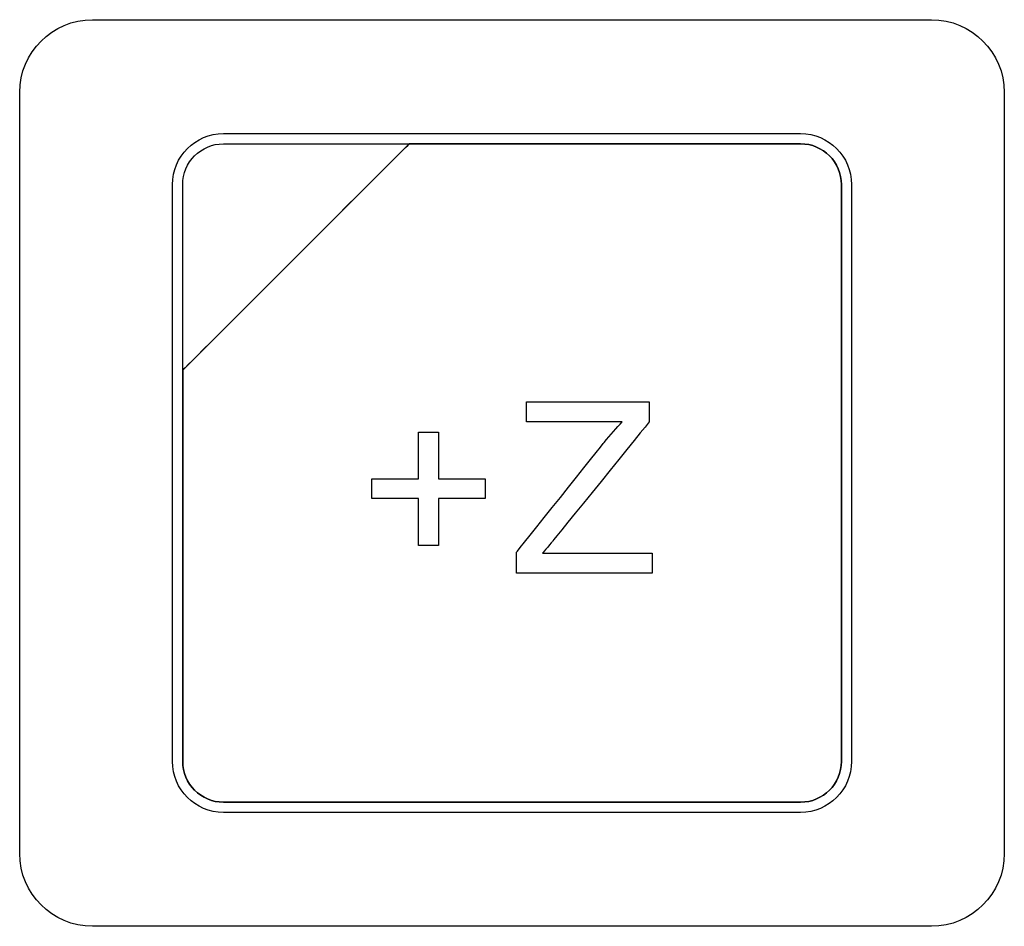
# Model space of a CAD drawing. Header units: millimetres. Extents: x 7205 to 9529, y -660 to 140.
# Tile 19 of 193: x 7414 to 7435, y -393 to -374. Entities that reach past the tile are written whole.
import ezdxf

# ---------------------------------------------------------------- set-up
doc = ezdxf.new("R2010")
doc.units = ezdxf.units.MM
doc.header["$LTSCALE"] = 3

msp = doc.modelspace()

# ---------------------------------------------------------------- linework, layer by layer
at = {"linetype": 'Continuous', "lineweight": 30}
for points, knots in [([(7414.471, -391.007), (7414.471, -391.007), (7414.471, -391.007), (7414.471, -375.307), (7414.471, -375.307), (7414.471, -375.307), (7414.471, -374.482), (7415.146, -373.807), (7415.971, -373.807)], [0.6666667, 0.6666667, 0.6666667, 0.6666667, 0.6666667, 0.7777778, 0.7777778, 0.7777778, 0.7777778, 1, 1, 1, 1]), ([(7414.471, -391.007), (7414.471, -391.007), (7414.471, -391.007), (7414.471, -375.307), (7414.471, -375.307), (7414.471, -375.307), (7414.471, -374.482), (7415.146, -373.807), (7415.971, -373.807)], [0.6666667, 0.6666667, 0.6666667, 0.6666667, 0.6666667, 0.7777778, 0.7777778, 0.7777778, 0.7777778, 1, 1, 1, 1]), ([(7433.271, -373.807), (7433.271, -373.807), (7434.096, -373.807), (7434.771, -374.482), (7434.771, -375.307)], [0.1111111, 0.1111111, 0.1111111, 0.1111111, 0.1111111, 0.2222222, 0.2222222, 0.2222222, 0.2222222]), ([(7433.271, -373.807), (7433.271, -373.807), (7434.096, -373.807), (7434.771, -374.482), (7434.771, -375.307)], [0.1111111, 0.1111111, 0.1111111, 0.1111111, 0.1111111, 0.2222222, 0.2222222, 0.2222222, 0.2222222]), ([(7434.771, -375.307), (7434.771, -375.307), (7434.771, -375.307), (7434.771, -391.007), (7434.771, -391.007)], [0.2222222, 0.2222222, 0.2222222, 0.2222222, 0.2222222, 0.3333333, 0.3333333, 0.3333333, 0.3333333]), ([(7434.771, -375.307), (7434.771, -375.307), (7434.771, -375.307), (7434.771, -391.007), (7434.771, -391.007)], [0.2222222, 0.2222222, 0.2222222, 0.2222222, 0.2222222, 0.3333333, 0.3333333, 0.3333333, 0.3333333]), ([(7417.621, -377.207), (7417.621, -377.207), (7417.621, -376.63), (7418.093, -376.157), (7418.671, -376.157)], [0.7777778, 0.7777778, 0.7777778, 0.7777778, 0.7777778, 1, 1, 1, 1]), ([(7430.571, -376.157), (7430.571, -376.157), (7431.148, -376.157), (7431.621, -376.63), (7431.621, -377.207)], [0.1111111, 0.1111111, 0.1111111, 0.1111111, 0.1111111, 0.2222222, 0.2222222, 0.2222222, 0.2222222]), ([(7422.502, -376.367), (7422.502, -376.367), (7422.502, -376.367), (7417.831, -381.037), (7417.831, -381.037)], [0.36363636, 0.36363636, 0.36363636, 0.36363636, 0.36363637, 0.45454545, 0.45454545, 0.45454545, 0.45454545]), ([(7417.831, -381.037), (7417.831, -381.037), (7417.831, -381.037), (7422.502, -376.367), (7422.502, -376.367)], [0.8181818, 0.8181818, 0.8181818, 0.8181818, 0.8181818, 1, 1, 1, 1]), ([(7422.502, -376.367), (7422.502, -376.367), (7422.502, -376.367), (7417.831, -381.037), (7417.831, -381.037)], [0.2, 0.2, 0.2, 0.2, 0.2, 0.4, 0.4, 0.4, 0.4]), ([(7417.831, -377.207), (7417.831, -377.207), (7417.831, -376.745), (7418.209, -376.367), (7418.671, -376.367)], [0.6, 0.6, 0.6, 0.6, 0.6, 1, 1, 1, 1]), ([(7422.514, -376.367), (7422.514, -376.367), (7422.514, -376.367), (7422.502, -376.367), (7422.502, -376.367)], [0.27272727, 0.27272727, 0.27272727, 0.27272727, 0.27272728, 0.36363636, 0.36363636, 0.36363636, 0.36363636]), ([(7430.571, -376.367), (7430.571, -376.367), (7430.571, -376.367), (7422.514, -376.367), (7422.514, -376.367)], [0.18181818, 0.18181818, 0.18181818, 0.18181818, 0.18181819, 0.27272727, 0.27272727, 0.27272727, 0.27272727]), ([(7422.514, -376.367), (7422.514, -376.367), (7422.514, -376.367), (7430.571, -376.367), (7430.571, -376.367)], [0.09090909, 0.09090909, 0.09090909, 0.09090909, 0.0909091, 0.18181818, 0.18181818, 0.18181818, 0.18181818]), ([(7431.411, -377.207), (7431.411, -377.207), (7431.411, -376.745), (7431.033, -376.367), (7430.571, -376.367)], [0.09090909, 0.09090909, 0.09090909, 0.09090909, 0.0909091, 0.18181818, 0.18181818, 0.18181818, 0.18181818]), ([(7430.571, -376.367), (7430.571, -376.367), (7431.033, -376.367), (7431.411, -376.745), (7431.411, -377.207)], [0.18181818, 0.18181818, 0.18181818, 0.18181818, 0.18181819, 0.27272727, 0.27272727, 0.27272727, 0.27272727]), ([(7417.621, -389.107), (7417.621, -389.107), (7417.621, -389.107), (7417.621, -377.207), (7417.621, -377.207)], [0.6666667, 0.6666667, 0.6666667, 0.6666667, 0.6666667, 0.7777778, 0.7777778, 0.7777778, 0.7777778]), ([(7417.831, -381.037), (7417.831, -381.037), (7417.831, -381.037), (7417.831, -377.207), (7417.831, -377.207)], [0.4, 0.4, 0.4, 0.4, 0.4, 0.6, 0.6, 0.6, 0.6]), ([(7431.411, -377.207), (7431.411, -377.207), (7431.411, -377.207), (7431.411, -389.107), (7431.411, -389.107)], [0.27272727, 0.27272727, 0.27272727, 0.27272727, 0.27272728, 0.36363636, 0.36363636, 0.36363636, 0.36363636]), ([(7431.621, -377.207), (7431.621, -377.207), (7431.621, -377.207), (7431.621, -389.107), (7431.621, -389.107)], [0.2222222, 0.2222222, 0.2222222, 0.2222222, 0.2222222, 0.3333333, 0.3333333, 0.3333333, 0.3333333]), ([(7417.831, -381.037), (7417.831, -381.037), (7417.831, -381.037), (7417.831, -381.127), (7417.831, -381.127)], [0.45454545, 0.45454545, 0.45454545, 0.45454545, 0.45454546, 0.54545455, 0.54545455, 0.54545455, 0.54545455]), ([(7417.831, -381.127), (7417.831, -381.127), (7417.831, -381.127), (7417.831, -381.037), (7417.831, -381.037)], [0.72727273, 0.72727273, 0.72727273, 0.72727273, 0.72727274, 0.81818182, 0.81818182, 0.81818182, 0.81818182]), ([(7417.831, -381.127), (7417.831, -381.127), (7417.831, -381.127), (7417.831, -389.107), (7417.831, -389.107)], [0.54545455, 0.54545455, 0.54545455, 0.54545455, 0.54545456, 0.63636364, 0.63636364, 0.63636364, 0.63636364]), ([(7417.831, -389.107), (7417.831, -389.107), (7417.831, -389.107), (7417.831, -381.127), (7417.831, -381.127)], [0.63636364, 0.63636364, 0.63636364, 0.63636364, 0.63636365, 0.72727273, 0.72727273, 0.72727273, 0.72727273]), ([(7424.921, -382.104), (7424.921, -382.104), (7424.921, -382.104), (7424.921, -381.689), (7424.921, -381.689)], [0.30769231, 0.30769231, 0.30769231, 0.30769231, 0.30769232, 0.38461538, 0.38461538, 0.38461538, 0.38461538]), ([(7424.921, -381.689), (7424.921, -381.689), (7424.921, -381.689), (7427.449, -381.689), (7427.449, -381.689)], [0.38461538, 0.38461538, 0.38461538, 0.38461538, 0.38461539, 0.46153846, 0.46153846, 0.46153846, 0.46153846]), ([(7427.449, -381.689), (7427.449, -381.689), (7427.449, -381.689), (7427.449, -382.104), (7427.449, -382.104)], [0.46153846, 0.46153846, 0.46153846, 0.46153846, 0.46153847, 0.53846154, 0.53846154, 0.53846154, 0.53846154]), ([(7426.892, -382.104), (7426.892, -382.104), (7426.892, -382.104), (7424.921, -382.104), (7424.921, -382.104)], [0.23076923, 0.23076923, 0.23076923, 0.23076923, 0.23076924, 0.30769231, 0.30769231, 0.30769231, 0.30769231]), ([(7427.449, -382.104), (7427.449, -382.104), (7427.449, -382.104), (7425.463, -384.557), (7425.463, -384.557)], [0.53846154, 0.53846154, 0.53846154, 0.53846154, 0.53846155, 0.61538462, 0.61538462, 0.61538462, 0.61538462]), ([(7426.524, -382.526), (7426.524, -382.526), (7426.654, -382.366), (7426.776, -382.226), (7426.892, -382.104)], [0.15384615, 0.15384615, 0.15384615, 0.15384615, 0.15384616, 0.23076923, 0.23076923, 0.23076923, 0.23076923]), ([(7422.696, -383.279), (7422.696, -383.279), (7422.696, -383.279), (7422.696, -382.316), (7422.696, -382.316)], [0.30769231, 0.30769231, 0.30769231, 0.30769231, 0.30769232, 0.38461538, 0.38461538, 0.38461538, 0.38461538]), ([(7422.696, -382.316), (7422.696, -382.316), (7422.696, -382.316), (7423.105, -382.316), (7423.105, -382.316)], [0.38461538, 0.38461538, 0.38461538, 0.38461538, 0.38461539, 0.46153846, 0.46153846, 0.46153846, 0.46153846]), ([(7423.105, -382.316), (7423.105, -382.316), (7423.105, -382.316), (7423.105, -383.279), (7423.105, -383.279)], [0.46153846, 0.46153846, 0.46153846, 0.46153846, 0.46153847, 0.53846154, 0.53846154, 0.53846154, 0.53846154]), ([(7424.713, -384.793), (7424.713, -384.793), (7424.713, -384.793), (7426.524, -382.526), (7426.524, -382.526)], [0.07692308, 0.07692308, 0.07692308, 0.07692308, 0.07692309, 0.15384615, 0.15384615, 0.15384615, 0.15384615]), ([(7421.732, -383.684), (7421.732, -383.684), (7421.732, -383.684), (7421.732, -383.279), (7421.732, -383.279)], [0.15384615, 0.15384615, 0.15384615, 0.15384615, 0.15384616, 0.23076923, 0.23076923, 0.23076923, 0.23076923]), ([(7421.732, -383.279), (7421.732, -383.279), (7421.732, -383.279), (7422.696, -383.279), (7422.696, -383.279)], [0.23076923, 0.23076923, 0.23076923, 0.23076923, 0.23076924, 0.30769231, 0.30769231, 0.30769231, 0.30769231]), ([(7423.105, -383.279), (7423.105, -383.279), (7423.105, -383.279), (7424.069, -383.279), (7424.069, -383.279)], [0.53846154, 0.53846154, 0.53846154, 0.53846154, 0.53846155, 0.61538462, 0.61538462, 0.61538462, 0.61538462]), ([(7424.069, -383.279), (7424.069, -383.279), (7424.069, -383.279), (7424.069, -383.684), (7424.069, -383.684)], [0.61538462, 0.61538462, 0.61538462, 0.61538462, 0.61538463, 0.69230769, 0.69230769, 0.69230769, 0.69230769]), ([(7422.696, -383.684), (7422.696, -383.684), (7422.696, -383.684), (7421.732, -383.684), (7421.732, -383.684)], [0.07692308, 0.07692308, 0.07692308, 0.07692308, 0.07692309, 0.15384615, 0.15384615, 0.15384615, 0.15384615]), ([(7424.069, -383.684), (7424.069, -383.684), (7424.069, -383.684), (7423.105, -383.684), (7423.105, -383.684)], [0.69230769, 0.69230769, 0.69230769, 0.69230769, 0.6923077, 0.76923077, 0.76923077, 0.76923077, 0.76923077]), ([(7423.105, -383.684), (7423.105, -383.684), (7423.105, -383.684), (7423.105, -384.652), (7423.105, -384.652)], [0.76923077, 0.76923077, 0.76923077, 0.76923077, 0.76923078, 0.84615385, 0.84615385, 0.84615385, 0.84615385]), ([(7423.105, -384.652), (7423.105, -384.652), (7423.105, -384.652), (7422.696, -384.652), (7422.696, -384.652)], [0.8461538, 0.8461538, 0.8461538, 0.8461538, 0.8461539, 1, 1, 1, 1]), ([(7425.463, -384.557), (7425.463, -384.557), (7425.463, -384.557), (7425.251, -384.81), (7425.251, -384.81)], [0.61538462, 0.61538462, 0.61538462, 0.61538462, 0.61538463, 0.69230769, 0.69230769, 0.69230769, 0.69230769]), ([(7425.251, -384.81), (7425.251, -384.81), (7425.251, -384.81), (7427.509, -384.81), (7427.509, -384.81)], [0.69230769, 0.69230769, 0.69230769, 0.69230769, 0.6923077, 0.76923077, 0.76923077, 0.76923077, 0.76923077]), ([(7427.509, -384.81), (7427.509, -384.81), (7427.509, -384.81), (7427.509, -385.225), (7427.509, -385.225)], [0.76923077, 0.76923077, 0.76923077, 0.76923077, 0.76923078, 0.84615385, 0.84615385, 0.84615385, 0.84615385]), ([(7427.509, -385.225), (7427.509, -385.225), (7427.509, -385.225), (7424.713, -385.225), (7424.713, -385.225)], [0.8461538, 0.8461538, 0.8461538, 0.8461538, 0.8461539, 1, 1, 1, 1]), ([(7418.671, -390.157), (7418.671, -390.157), (7418.093, -390.157), (7417.621, -389.685), (7417.621, -389.107)], [0.5555556, 0.5555556, 0.5555556, 0.5555556, 0.5555556, 0.6666667, 0.6666667, 0.6666667, 0.6666667]), ([(7417.831, -389.107), (7417.831, -389.107), (7417.831, -389.569), (7418.209, -389.947), (7418.671, -389.947)], [0.63636364, 0.63636364, 0.63636364, 0.63636364, 0.63636365, 0.72727273, 0.72727273, 0.72727273, 0.72727273]), ([(7418.671, -389.947), (7418.671, -389.947), (7418.209, -389.947), (7417.831, -389.569), (7417.831, -389.107)], [0.54545455, 0.54545455, 0.54545455, 0.54545455, 0.54545456, 0.63636364, 0.63636364, 0.63636364, 0.63636364]), ([(7430.571, -389.947), (7430.571, -389.947), (7431.033, -389.947), (7431.411, -389.569), (7431.411, -389.107)], [0.8181818, 0.8181818, 0.8181818, 0.8181818, 0.8181818, 1, 1, 1, 1]), ([(7431.411, -389.107), (7431.411, -389.107), (7431.411, -389.569), (7431.033, -389.947), (7430.571, -389.947)], [0.36363636, 0.36363636, 0.36363636, 0.36363636, 0.36363637, 0.45454545, 0.45454545, 0.45454545, 0.45454545]), ([(7431.621, -389.107), (7431.621, -389.107), (7431.621, -389.685), (7431.148, -390.157), (7430.571, -390.157)], [0.3333333, 0.3333333, 0.3333333, 0.3333333, 0.3333333, 0.4444444, 0.4444444, 0.4444444, 0.4444444]), ([(7418.671, -389.947), (7418.671, -389.947), (7418.671, -389.947), (7430.571, -389.947), (7430.571, -389.947)], [0.72727273, 0.72727273, 0.72727273, 0.72727273, 0.72727274, 0.81818182, 0.81818182, 0.81818182, 0.81818182]), ([(7430.571, -389.947), (7430.571, -389.947), (7430.571, -389.947), (7418.671, -389.947), (7418.671, -389.947)], [0.45454545, 0.45454545, 0.45454545, 0.45454545, 0.45454546, 0.54545455, 0.54545455, 0.54545455, 0.54545455]), ([(7430.571, -390.157), (7430.571, -390.157), (7430.571, -390.157), (7418.671, -390.157), (7418.671, -390.157)], [0.4444444, 0.4444444, 0.4444444, 0.4444444, 0.4444445, 0.5555556, 0.5555556, 0.5555556, 0.5555556]), ([(7415.971, -392.507), (7415.971, -392.507), (7415.146, -392.507), (7414.471, -391.832), (7414.471, -391.007)], [0.5555556, 0.5555556, 0.5555556, 0.5555556, 0.5555556, 0.6666667, 0.6666667, 0.6666667, 0.6666667]), ([(7415.971, -392.507), (7415.971, -392.507), (7415.146, -392.507), (7414.471, -391.832), (7414.471, -391.007)], [0.5555556, 0.5555556, 0.5555556, 0.5555556, 0.5555556, 0.6666667, 0.6666667, 0.6666667, 0.6666667]), ([(7434.771, -391.007), (7434.771, -391.007), (7434.771, -391.832), (7434.096, -392.507), (7433.271, -392.507)], [0.3333333, 0.3333333, 0.3333333, 0.3333333, 0.3333333, 0.4444444, 0.4444444, 0.4444444, 0.4444444]), ([(7434.771, -391.007), (7434.771, -391.007), (7434.771, -391.832), (7434.096, -392.507), (7433.271, -392.507)], [0.3333333, 0.3333333, 0.3333333, 0.3333333, 0.3333333, 0.4444444, 0.4444444, 0.4444444, 0.4444444]), ([(7433.271, -392.507), (7433.271, -392.507), (7433.271, -392.507), (7415.971, -392.507), (7415.971, -392.507)], [0.4444444, 0.4444444, 0.4444444, 0.4444444, 0.4444445, 0.5555556, 0.5555556, 0.5555556, 0.5555556]), ([(7433.271, -392.507), (7433.271, -392.507), (7433.271, -392.507), (7415.971, -392.507), (7415.971, -392.507)], [0.4444444, 0.4444444, 0.4444444, 0.4444444, 0.4444445, 0.5555556, 0.5555556, 0.5555556, 0.5555556])]:
    msp.add_open_spline(points, degree=3, knots=knots, dxfattribs=at)
for points in [[(7415.971, -373.807), (7415.971, -373.807), (7433.271, -373.807), (7433.271, -373.807)], [(7415.971, -373.807), (7415.971, -373.807), (7433.271, -373.807), (7433.271, -373.807)], [(7418.671, -376.157), (7418.671, -376.157), (7430.571, -376.157), (7430.571, -376.157)], [(7418.671, -376.367), (7418.671, -376.367), (7422.502, -376.367), (7422.502, -376.367)], [(7422.502, -376.367), (7422.502, -376.367), (7422.514, -376.367), (7422.514, -376.367)], [(7431.411, -389.107), (7431.411, -389.107), (7431.411, -377.207), (7431.411, -377.207)], [(7422.696, -384.652), (7422.696, -384.652), (7422.696, -383.684), (7422.696, -383.684)], [(7424.713, -385.225), (7424.713, -385.225), (7424.713, -384.793), (7424.713, -384.793)]]:
    msp.add_open_spline(points, degree=3, dxfattribs=at)

doc.saveas('drawing.dxf')
